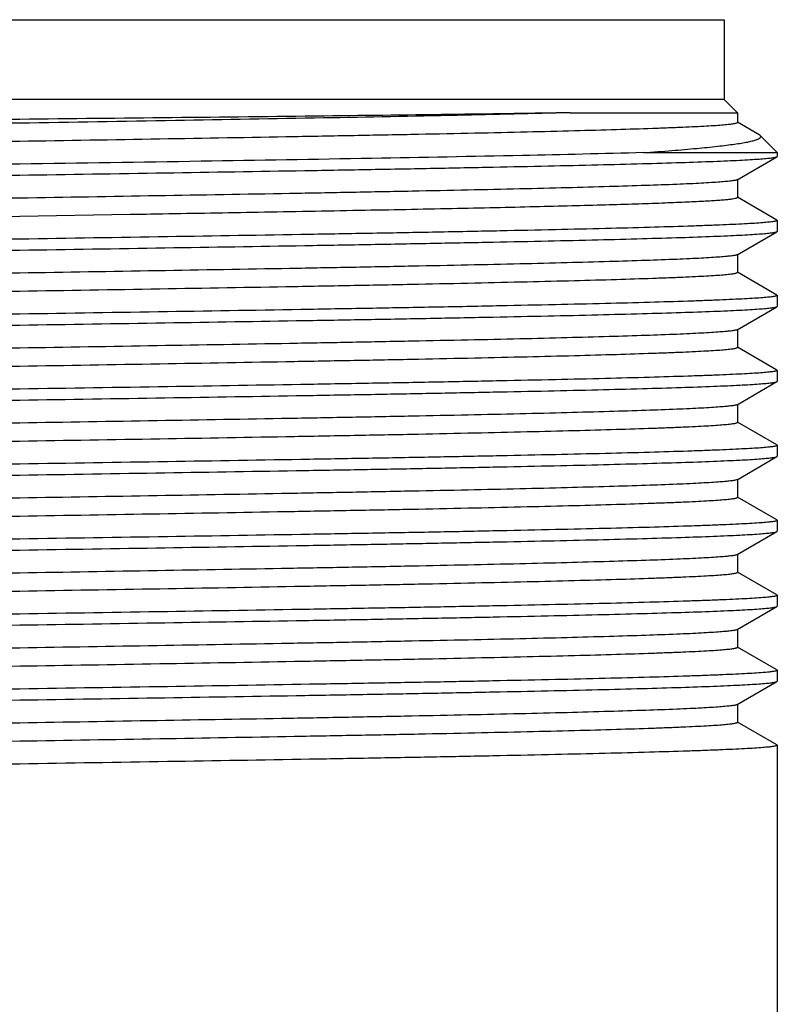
# Model space of a CAD drawing. Header units: millimetres. Extents: x 0 to 559, y 0 to 432.
# Tile 16 of 18: x 481 to 495, y 223 to 241. Entities that reach past the tile are written whole.
import ezdxf

# ---------------------------------------------------------------- set-up
doc = ezdxf.new("R2010")
doc.units = ezdxf.units.MM
doc.header["$LTSCALE"] = 30.734
doc.layers.get('0').update_dxf_attribs({"linetype": 'CONTINUOUS'})

msp = doc.modelspace()

# ---------------------------------------------------------------- linework, layer by layer
at = {"color": 7, "linetype": 'Continuous'}
for p, q in [((467.593, 241.456), (494.093, 241.456)), ((494.093, 241.456), (494.093, 239.956)), ((494.093, 239.956), (467.593, 239.956)), ((494.093, 239.956), (494.343, 239.706)), ((491.199, 239.706), (494.343, 239.706)), ((494.343, 239.706), (494.343, 239.525)), ((494.751, 239.292), (494.344, 239.527)), ((494.771, 239.277), (494.751, 239.292)), ((494.771, 239.278), (495.093, 238.956)), ((492.576, 238.956), (495.093, 238.956)), ((494.337, 238.446), (495.087, 238.879)), ((495.087, 238.879), (495.093, 238.885)), ((495.093, 238.956), (495.093, 238.885)), ((494.343, 238.452), (494.343, 238.115)), ((495.087, 237.688), (494.344, 238.117)), ((478.762, 237.727), (480.843, 237.762)), ((480.843, 237.762), (482.923, 237.797)), ((495.088, 237.688), (495.093, 237.682)), ((495.093, 237.682), (495.093, 237.475)), ((494.337, 237.036), (495.087, 237.469)), ((495.088, 237.469), (495.093, 237.475)), ((494.343, 237.042), (494.343, 236.705)), ((495.087, 236.278), (494.344, 236.707)), ((495.088, 236.278), (495.093, 236.272)), ((495.093, 236.272), (495.093, 236.065)), ((494.337, 235.626), (495.087, 236.059)), ((495.088, 236.059), (495.093, 236.065)), ((494.343, 235.632), (494.343, 235.295)), ((495.087, 234.868), (494.344, 235.297)), ((495.088, 234.868), (495.093, 234.862)), ((495.093, 234.862), (495.093, 234.655)), ((494.337, 234.216), (495.087, 234.649)), ((495.088, 234.649), (495.093, 234.655)), ((494.343, 234.222), (494.343, 233.885)), ((495.087, 233.458), (494.344, 233.887)), ((495.087, 233.458), (495.093, 233.452)), ((495.093, 233.452), (495.093, 233.245)), ((494.337, 232.806), (495.087, 233.239)), ((495.088, 233.239), (495.093, 233.245)), ((494.343, 232.812), (494.343, 232.475)), ((495.087, 232.048), (494.344, 232.477)), ((495.088, 232.048), (495.093, 232.042)), ((495.093, 232.042), (495.093, 231.835)), ((494.337, 231.396), (495.087, 231.829)), ((495.087, 231.829), (495.093, 231.835)), ((494.343, 231.402), (494.343, 231.065)), ((495.087, 230.638), (494.344, 231.067)), ((495.087, 230.638), (495.093, 230.632)), ((495.093, 230.632), (495.093, 230.425)), ((494.337, 229.986), (495.087, 230.419)), ((495.088, 230.419), (495.093, 230.425)), ((494.343, 229.992), (494.343, 229.655)), ((495.087, 229.228), (494.344, 229.657)), ((495.087, 229.228), (495.093, 229.222)), ((495.093, 229.222), (495.093, 229.015)), ((494.337, 228.576), (495.087, 229.009)), ((495.087, 229.009), (495.093, 229.015)), ((494.343, 228.582), (494.343, 228.245)), ((495.087, 227.818), (494.344, 228.247)), ((495.087, 227.818), (495.093, 227.812)), ((495.093, 227.812), (495.093, 222.456))]:
    msp.add_line(p, q, dxfattribs=at)
for points, knots in [([(491.2, 239.706), (490.495, 239.694), (488.953, 239.673), (485.5, 239.63), (482.753, 239.602), (480.843, 239.582)], [0, 0, 0, 0, 0.204118, 0.446753, 1, 1, 1, 1]), ([(491.199, 239.706), (490.491, 239.687), (488.944, 239.653), (486.468, 239.605), (483.724, 239.558), (481.819, 239.526), (480.843, 239.51)], [0, 0, 0, 0, 0.205151, 0.448107, 0.71732, 1, 1, 1, 1]), ([(480.843, 239.581), (479.949, 239.572), (478.193, 239.554), (476.03, 239.53), (474.374, 239.512), (473.217, 239.498), (472.132, 239.484), (471.129, 239.47), (470.22, 239.456), (469.412, 239.443), (468.805, 239.431), (468.376, 239.421), (468.098, 239.414), (467.85, 239.407), (467.634, 239.4), (467.449, 239.394), (467.295, 239.387), (467.187, 239.381), (467.117, 239.376), (467.077, 239.372), (467.045, 239.369), (467.02, 239.366), (467.005, 239.362), (466.997, 239.36), (466.995, 239.358)], [0, 0, 0, 0, 0.193653, 0.38017, 0.468473, 0.552321, 0.630926, 0.703519, 0.769392, 0.827933, 0.878605, 0.900835, 0.92092, 0.938805, 0.954452, 0.967834, 0.978926, 0.987703, 0.991217, 0.994145, 0.996485, 0.998235, 0.999401, 1, 1, 1, 1]), ([(480.843, 239.51), (479.965, 239.495), (478.243, 239.467), (476.121, 239.43), (474.499, 239.4), (473.367, 239.379), (472.306, 239.356), (471.327, 239.334), (470.44, 239.313), (469.654, 239.291), (469.064, 239.272), (468.649, 239.257), (468.38, 239.246), (468.142, 239.235), (467.934, 239.224), (467.758, 239.214), (467.613, 239.203), (467.499, 239.192), (467.425, 239.183), (467.382, 239.175), (467.361, 239.169), (467.349, 239.165), (467.343, 239.159), (467.343, 239.157)], [0, 0, 0, 0, 0.194966, 0.38243, 0.471088, 0.555209, 0.633985, 0.706659, 0.77253, 0.830964, 0.881402, 0.903468, 0.92336, 0.941028, 0.956432, 0.969539, 0.980315, 0.988739, 0.9948, 0.996944, 0.998503, 0.999493, 1, 1, 1, 1]), ([(480.843, 239.172), (481.721, 239.187), (483.443, 239.215), (485.564, 239.252), (487.186, 239.282), (488.319, 239.303), (489.379, 239.325), (490.358, 239.347), (491.245, 239.369), (492.031, 239.391), (492.621, 239.41), (493.037, 239.425), (493.305, 239.436), (493.543, 239.447), (493.751, 239.458), (493.928, 239.468), (494.073, 239.479), (494.186, 239.49), (494.26, 239.499), (494.303, 239.507), (494.324, 239.513), (494.337, 239.517), (494.343, 239.523), (494.343, 239.525)], [0, 0, 0, 0, 0.194966, 0.382429, 0.471087, 0.555209, 0.633985, 0.706658, 0.772529, 0.830963, 0.881401, 0.903466, 0.923359, 0.941027, 0.956432, 0.969538, 0.980313, 0.988738, 0.994799, 0.996943, 0.998501, 0.999492, 1, 1, 1, 1]), ([(492.576, 238.956), (492.754, 238.968), (493.089, 238.993), (493.554, 239.033), (493.896, 239.067), (494.133, 239.095), (494.283, 239.115), (494.413, 239.134), (494.524, 239.153), (494.614, 239.173), (494.685, 239.192), (494.736, 239.213), (494.769, 239.231), (494.786, 239.257), (494.776, 239.272), (494.771, 239.278)], [0, 0, 0, 0, 0.237083, 0.443331, 0.617577, 0.692428, 0.758964, 0.817078, 0.866662, 0.907634, 0.939981, 0.963901, 0.979953, 0.989993, 1, 1, 1, 1]), ([(467.348, 238.826), (467.352, 238.829), (467.364, 238.833), (467.397, 238.841), (467.458, 238.849), (467.555, 238.86), (467.682, 238.87), (467.84, 238.881), (468.028, 238.892), (468.246, 238.903), (468.594, 238.918), (469.1, 238.936), (469.787, 238.957), (470.577, 238.979), (471.463, 239.001), (472.435, 239.022), (473.486, 239.043), (474.604, 239.065), (476.202, 239.094), (478.288, 239.129), (479.98, 239.158), (480.843, 239.172)], [0, 0, 0, 0, 0.001054, 0.002659, 0.007572, 0.014768, 0.02424, 0.035974, 0.049941, 0.066109, 0.084445, 0.12744, 0.178531, 0.237244, 0.303036, 0.375296, 0.453352, 0.536483, 0.623917, 0.808403, 1, 1, 1, 1]), ([(492.576, 238.956), (491.816, 238.935), (490.114, 238.897), (487.341, 238.844), (484.189, 238.791), (481.98, 238.757), (480.843, 238.739)], [0, 0, 0, 0, 0.194184, 0.435242, 0.709155, 1, 1, 1, 1]), ([(480.843, 238.533), (481.754, 238.547), (483.542, 238.576), (485.745, 238.611), (487.433, 238.64), (488.615, 238.662), (489.724, 238.684), (490.751, 238.705), (491.686, 238.726), (492.52, 238.748), (493.245, 238.769), (493.778, 238.787), (494.145, 238.803), (494.375, 238.813), (494.573, 238.824), (494.739, 238.835), (494.872, 238.845), (494.973, 238.856), (495.037, 238.865), (495.072, 238.873), (495.083, 238.877), (495.087, 238.879)], [0, 0, 0, 0, 0.191778, 0.376427, 0.46393, 0.547116, 0.625213, 0.697496, 0.763295, 0.821995, 0.873053, 0.915996, 0.934295, 0.950424, 0.964346, 0.976027, 0.985443, 0.992578, 0.997419, 0.998986, 1, 1, 1, 1]), ([(480.843, 238.739), (479.932, 238.725), (478.144, 238.696), (475.94, 238.661), (474.252, 238.632), (473.07, 238.61), (471.961, 238.588), (470.934, 238.567), (469.999, 238.546), (469.166, 238.524), (468.441, 238.503), (467.907, 238.485), (467.54, 238.469), (467.311, 238.459), (467.113, 238.448), (466.947, 238.437), (466.813, 238.426), (466.712, 238.416), (466.648, 238.407), (466.614, 238.399), (466.602, 238.395), (466.598, 238.393)], [0, 0, 0, 0, 0.191779, 0.376428, 0.46393, 0.547116, 0.625213, 0.697498, 0.763296, 0.821996, 0.873055, 0.915995, 0.934296, 0.950424, 0.964346, 0.976028, 0.985443, 0.992575, 0.997419, 0.998986, 1, 1, 1, 1]), ([(466.593, 238.18), (466.593, 238.182), (466.599, 238.188), (466.612, 238.192), (466.634, 238.198), (466.679, 238.206), (466.758, 238.215), (466.878, 238.226), (467.031, 238.237), (467.217, 238.247), (467.436, 238.258), (467.688, 238.269), (467.971, 238.28), (468.41, 238.295), (469.032, 238.314), (469.863, 238.336), (470.799, 238.357), (471.832, 238.379), (472.951, 238.402), (474.147, 238.423), (475.859, 238.453), (478.098, 238.49), (479.916, 238.518), (480.843, 238.533)], [0, 0, 0, 0, 0.000491, 0.001473, 0.003026, 0.005167, 0.011223, 0.019643, 0.030417, 0.043521, 0.058924, 0.076593, 0.096485, 0.118551, 0.16899, 0.227426, 0.293301, 0.365979, 0.444759, 0.528885, 0.617549, 0.805022, 1, 1, 1, 1]), ([(494.337, 238.446), (494.333, 238.443), (494.322, 238.439), (494.289, 238.431), (494.227, 238.423), (494.131, 238.412), (494.003, 238.402), (493.845, 238.391), (493.657, 238.38), (493.439, 238.369), (493.091, 238.354), (492.585, 238.336), (491.898, 238.315), (491.108, 238.293), (490.223, 238.271), (489.25, 238.25), (488.2, 238.229), (487.081, 238.207), (485.483, 238.178), (483.397, 238.143), (481.705, 238.114), (480.843, 238.1)], [0, 0, 0, 0, 0.001054, 0.002659, 0.007572, 0.014768, 0.02424, 0.035974, 0.049941, 0.066109, 0.084445, 0.12744, 0.178531, 0.237243, 0.303035, 0.375295, 0.453351, 0.536482, 0.623917, 0.808403, 1, 1, 1, 1]), ([(480.843, 238.1), (479.965, 238.085), (478.243, 238.057), (476.121, 238.02), (474.499, 237.99), (473.367, 237.969), (472.306, 237.946), (471.327, 237.924), (470.44, 237.903), (469.654, 237.881), (469.064, 237.862), (468.649, 237.847), (468.38, 237.836), (468.142, 237.825), (467.934, 237.814), (467.758, 237.804), (467.613, 237.793), (467.499, 237.782), (467.425, 237.773), (467.382, 237.765), (467.361, 237.759), (467.349, 237.755), (467.343, 237.749), (467.343, 237.747)], [0, 0, 0, 0, 0.194966, 0.38243, 0.471088, 0.555209, 0.633985, 0.706659, 0.77253, 0.830964, 0.881402, 0.903468, 0.92336, 0.941028, 0.956432, 0.969539, 0.980315, 0.988739, 0.9948, 0.996944, 0.998503, 0.999493, 1, 1, 1, 1]), ([(485.331, 237.838), (485.964, 237.85), (487.18, 237.872), (488.665, 237.9), (489.766, 237.924), (490.516, 237.942), (491.209, 237.958), (491.84, 237.975), (492.406, 237.992), (492.904, 238.01), (493.33, 238.027), (493.639, 238.042), (493.849, 238.054), (493.978, 238.062), (494.087, 238.07), (494.177, 238.079), (494.246, 238.087), (494.298, 238.096), (494.325, 238.103), (494.343, 238.11), (494.343, 238.115)], [0, 0, 0, 0, 0.21061, 0.404462, 0.493656, 0.576978, 0.653937, 0.724075, 0.786982, 0.842282, 0.889654, 0.928812, 0.94524, 0.959537, 0.971679, 0.981654, 0.989453, 0.995073, 0.998534, 1, 1, 1, 1]), ([(482.923, 237.797), (483.127, 237.8), (483.93, 237.814), (484.732, 237.828), (485.331, 237.838)], [0, 0, 0, 0, 0.254117, 1, 1, 1, 1]), ([(495.093, 237.682), (495.093, 237.68), (495.086, 237.674), (495.073, 237.67), (495.051, 237.664), (495.006, 237.656), (494.927, 237.647), (494.808, 237.636), (494.655, 237.625), (494.468, 237.615), (494.249, 237.604), (493.997, 237.593), (493.714, 237.582), (493.275, 237.567), (492.653, 237.548), (491.823, 237.526), (490.887, 237.505), (489.854, 237.483), (488.734, 237.46), (487.538, 237.439), (485.826, 237.409), (483.587, 237.372), (481.769, 237.344), (480.843, 237.329)], [0, 0, 0, 0, 0.00049, 0.001472, 0.003025, 0.005165, 0.011221, 0.019642, 0.030415, 0.04352, 0.058923, 0.076592, 0.096484, 0.118549, 0.168989, 0.227425, 0.2933, 0.365978, 0.444758, 0.528884, 0.617548, 0.805023, 1, 1, 1, 1]), ([(480.843, 237.123), (481.754, 237.137), (483.542, 237.166), (485.745, 237.201), (487.433, 237.23), (488.615, 237.252), (489.724, 237.274), (490.751, 237.295), (491.686, 237.316), (492.52, 237.338), (493.245, 237.359), (493.778, 237.377), (494.145, 237.393), (494.375, 237.403), (494.573, 237.414), (494.739, 237.425), (494.872, 237.436), (494.973, 237.446), (495.037, 237.455), (495.072, 237.463), (495.083, 237.467), (495.087, 237.469)], [0, 0, 0, 0, 0.191779, 0.376429, 0.463931, 0.547116, 0.625214, 0.697498, 0.763296, 0.821996, 0.873055, 0.915995, 0.934296, 0.950424, 0.964346, 0.976028, 0.985442, 0.992575, 0.997418, 0.998986, 1, 1, 1, 1]), ([(480.843, 237.329), (479.932, 237.315), (478.144, 237.286), (475.94, 237.251), (474.252, 237.222), (473.07, 237.2), (471.961, 237.178), (470.934, 237.157), (469.999, 237.136), (469.166, 237.114), (468.441, 237.093), (467.907, 237.075), (467.54, 237.059), (467.311, 237.049), (467.113, 237.038), (466.947, 237.027), (466.813, 237.016), (466.712, 237.006), (466.648, 236.997), (466.614, 236.989), (466.602, 236.985), (466.598, 236.983)], [0, 0, 0, 0, 0.191779, 0.376428, 0.46393, 0.547116, 0.625213, 0.697498, 0.763296, 0.821996, 0.873055, 0.915995, 0.934296, 0.950424, 0.964346, 0.976028, 0.985442, 0.992575, 0.997419, 0.998986, 1, 1, 1, 1]), ([(466.593, 236.77), (466.593, 236.772), (466.599, 236.778), (466.612, 236.782), (466.634, 236.788), (466.679, 236.796), (466.758, 236.805), (466.878, 236.816), (467.031, 236.827), (467.217, 236.837), (467.436, 236.848), (467.688, 236.859), (467.971, 236.87), (468.41, 236.885), (469.032, 236.904), (469.863, 236.926), (470.799, 236.947), (471.832, 236.969), (472.951, 236.992), (474.147, 237.013), (475.859, 237.043), (478.098, 237.08), (479.916, 237.108), (480.843, 237.123)], [0, 0, 0, 0, 0.000491, 0.001473, 0.003026, 0.005167, 0.011223, 0.019643, 0.030417, 0.043521, 0.058924, 0.076593, 0.096485, 0.118551, 0.16899, 0.227426, 0.293301, 0.365979, 0.444759, 0.528885, 0.617549, 0.805022, 1, 1, 1, 1]), ([(494.337, 237.036), (494.333, 237.033), (494.322, 237.029), (494.289, 237.021), (494.227, 237.013), (494.131, 237.002), (494.003, 236.992), (493.845, 236.981), (493.657, 236.97), (493.439, 236.959), (493.091, 236.944), (492.585, 236.926), (491.898, 236.905), (491.108, 236.883), (490.223, 236.861), (489.25, 236.84), (488.2, 236.819), (487.081, 236.797), (485.483, 236.768), (483.397, 236.733), (481.705, 236.704), (480.843, 236.69)], [0, 0, 0, 0, 0.001054, 0.002659, 0.007572, 0.014768, 0.02424, 0.035974, 0.049941, 0.066109, 0.084445, 0.12744, 0.178531, 0.237243, 0.303035, 0.375295, 0.453351, 0.536482, 0.623917, 0.808403, 1, 1, 1, 1]), ([(480.843, 236.69), (479.965, 236.675), (478.243, 236.647), (476.121, 236.61), (474.499, 236.58), (473.367, 236.559), (472.306, 236.536), (471.327, 236.514), (470.44, 236.493), (469.654, 236.471), (469.064, 236.452), (468.649, 236.437), (468.38, 236.426), (468.142, 236.415), (467.934, 236.404), (467.758, 236.394), (467.613, 236.383), (467.499, 236.372), (467.425, 236.363), (467.382, 236.355), (467.361, 236.349), (467.349, 236.345), (467.343, 236.339), (467.343, 236.337)], [0, 0, 0, 0, 0.194966, 0.38243, 0.471088, 0.555209, 0.633985, 0.706659, 0.77253, 0.830964, 0.881402, 0.903468, 0.92336, 0.941028, 0.956432, 0.969539, 0.980315, 0.988739, 0.9948, 0.996944, 0.998503, 0.999493, 1, 1, 1, 1]), ([(480.843, 236.352), (481.721, 236.367), (483.443, 236.395), (485.564, 236.432), (487.186, 236.462), (488.319, 236.483), (489.379, 236.506), (490.358, 236.528), (491.245, 236.549), (492.031, 236.571), (492.621, 236.59), (493.037, 236.605), (493.305, 236.616), (493.543, 236.627), (493.751, 236.638), (493.928, 236.648), (494.073, 236.659), (494.186, 236.67), (494.26, 236.679), (494.303, 236.687), (494.324, 236.693), (494.337, 236.697), (494.343, 236.703), (494.343, 236.705)], [0, 0, 0, 0, 0.194966, 0.382429, 0.471088, 0.555209, 0.633985, 0.706659, 0.772529, 0.830963, 0.881402, 0.903467, 0.923359, 0.941028, 0.956432, 0.969538, 0.980314, 0.988738, 0.994799, 0.996944, 0.998502, 0.999493, 1, 1, 1, 1]), ([(467.348, 236.006), (467.352, 236.009), (467.364, 236.013), (467.397, 236.021), (467.458, 236.029), (467.555, 236.04), (467.682, 236.05), (467.84, 236.061), (468.028, 236.072), (468.246, 236.083), (468.594, 236.098), (469.1, 236.116), (469.787, 236.137), (470.577, 236.159), (471.463, 236.181), (472.435, 236.202), (473.486, 236.223), (474.604, 236.245), (476.202, 236.274), (478.288, 236.309), (479.98, 236.338), (480.843, 236.352)], [0, 0, 0, 0, 0.001054, 0.002659, 0.007572, 0.014768, 0.02424, 0.035974, 0.049941, 0.066109, 0.084445, 0.12744, 0.178531, 0.237244, 0.303036, 0.375296, 0.453352, 0.536483, 0.623917, 0.808403, 1, 1, 1, 1]), ([(495.093, 236.272), (495.093, 236.27), (495.086, 236.264), (495.073, 236.26), (495.051, 236.254), (495.006, 236.246), (494.927, 236.237), (494.808, 236.226), (494.655, 236.215), (494.468, 236.205), (494.249, 236.194), (493.997, 236.183), (493.714, 236.172), (493.275, 236.157), (492.653, 236.138), (491.823, 236.116), (490.887, 236.095), (489.854, 236.073), (488.734, 236.05), (487.538, 236.029), (485.826, 235.999), (483.587, 235.962), (481.769, 235.934), (480.843, 235.919)], [0, 0, 0, 0, 0.00049, 0.001472, 0.003025, 0.005165, 0.011221, 0.019642, 0.030415, 0.04352, 0.058923, 0.076592, 0.096484, 0.118549, 0.168989, 0.227425, 0.2933, 0.365978, 0.444758, 0.528884, 0.617548, 0.805023, 1, 1, 1, 1]), ([(480.843, 235.919), (479.932, 235.905), (478.144, 235.876), (475.94, 235.841), (474.252, 235.812), (473.07, 235.79), (471.961, 235.768), (470.934, 235.747), (469.999, 235.726), (469.166, 235.704), (468.441, 235.683), (467.907, 235.665), (467.54, 235.649), (467.311, 235.639), (467.113, 235.628), (466.947, 235.617), (466.813, 235.606), (466.712, 235.596), (466.648, 235.587), (466.614, 235.579), (466.602, 235.575), (466.598, 235.573)], [0, 0, 0, 0, 0.191779, 0.376428, 0.46393, 0.547116, 0.625213, 0.697498, 0.763296, 0.821996, 0.873055, 0.915995, 0.934296, 0.950424, 0.964346, 0.976028, 0.985442, 0.992575, 0.997419, 0.998986, 1, 1, 1, 1]), ([(480.843, 235.713), (481.754, 235.727), (483.542, 235.756), (485.745, 235.791), (487.433, 235.82), (488.615, 235.842), (489.724, 235.864), (490.751, 235.885), (491.686, 235.906), (492.52, 235.928), (493.245, 235.949), (493.778, 235.967), (494.145, 235.983), (494.375, 235.993), (494.573, 236.004), (494.739, 236.015), (494.872, 236.026), (494.973, 236.036), (495.037, 236.045), (495.072, 236.053), (495.083, 236.057), (495.087, 236.059)], [0, 0, 0, 0, 0.191779, 0.376429, 0.463931, 0.547116, 0.625214, 0.697498, 0.763296, 0.821996, 0.873055, 0.915995, 0.934296, 0.950424, 0.964346, 0.976028, 0.985442, 0.992575, 0.997418, 0.998986, 1, 1, 1, 1]), ([(466.593, 235.36), (466.593, 235.362), (466.599, 235.368), (466.612, 235.372), (466.634, 235.378), (466.679, 235.386), (466.758, 235.395), (466.878, 235.406), (467.031, 235.417), (467.217, 235.427), (467.436, 235.438), (467.688, 235.449), (467.971, 235.46), (468.41, 235.475), (469.032, 235.494), (469.863, 235.516), (470.799, 235.537), (471.832, 235.559), (472.951, 235.582), (474.147, 235.603), (475.859, 235.633), (478.098, 235.67), (479.916, 235.698), (480.843, 235.713)], [0, 0, 0, 0, 0.000491, 0.001473, 0.003026, 0.005167, 0.011223, 0.019643, 0.030417, 0.043521, 0.058924, 0.076593, 0.096485, 0.118551, 0.16899, 0.227426, 0.293301, 0.365979, 0.444759, 0.528885, 0.617549, 0.805022, 1, 1, 1, 1]), ([(494.337, 235.626), (494.333, 235.623), (494.322, 235.619), (494.289, 235.611), (494.227, 235.603), (494.131, 235.592), (494.003, 235.582), (493.845, 235.571), (493.657, 235.56), (493.439, 235.549), (493.091, 235.534), (492.585, 235.516), (491.898, 235.495), (491.108, 235.473), (490.223, 235.451), (489.25, 235.43), (488.2, 235.409), (487.081, 235.387), (485.483, 235.358), (483.397, 235.323), (481.705, 235.294), (480.843, 235.28)], [0, 0, 0, 0, 0.001054, 0.002659, 0.007572, 0.014768, 0.02424, 0.035974, 0.049941, 0.066109, 0.084445, 0.12744, 0.178531, 0.237243, 0.303035, 0.375295, 0.453351, 0.536482, 0.623917, 0.808403, 1, 1, 1, 1]), ([(480.843, 235.28), (479.965, 235.265), (478.243, 235.237), (476.121, 235.2), (474.499, 235.17), (473.367, 235.149), (472.306, 235.126), (471.327, 235.104), (470.44, 235.083), (469.654, 235.061), (469.064, 235.042), (468.649, 235.027), (468.38, 235.016), (468.142, 235.005), (467.934, 234.994), (467.758, 234.984), (467.613, 234.973), (467.499, 234.962), (467.425, 234.953), (467.382, 234.945), (467.361, 234.939), (467.349, 234.935), (467.343, 234.929), (467.343, 234.927)], [0, 0, 0, 0, 0.194966, 0.38243, 0.471088, 0.555209, 0.633985, 0.706659, 0.77253, 0.830964, 0.881402, 0.903468, 0.92336, 0.941028, 0.956432, 0.969539, 0.980315, 0.988739, 0.9948, 0.996944, 0.998503, 0.999493, 1, 1, 1, 1]), ([(480.843, 234.942), (481.721, 234.957), (483.443, 234.985), (485.564, 235.022), (487.186, 235.052), (488.319, 235.073), (489.379, 235.096), (490.358, 235.118), (491.245, 235.139), (492.031, 235.161), (492.621, 235.18), (493.037, 235.195), (493.305, 235.206), (493.543, 235.217), (493.751, 235.228), (493.928, 235.238), (494.073, 235.249), (494.186, 235.26), (494.26, 235.269), (494.303, 235.277), (494.324, 235.283), (494.337, 235.287), (494.343, 235.293), (494.343, 235.295)], [0, 0, 0, 0, 0.194966, 0.382429, 0.471088, 0.555209, 0.633985, 0.706659, 0.772529, 0.830963, 0.881402, 0.903467, 0.923359, 0.941028, 0.956432, 0.969538, 0.980314, 0.988738, 0.994799, 0.996944, 0.998502, 0.999493, 1, 1, 1, 1]), ([(467.348, 234.596), (467.352, 234.599), (467.364, 234.603), (467.397, 234.611), (467.458, 234.619), (467.555, 234.63), (467.682, 234.64), (467.84, 234.651), (468.028, 234.662), (468.246, 234.673), (468.594, 234.688), (469.1, 234.706), (469.787, 234.727), (470.577, 234.749), (471.463, 234.771), (472.435, 234.792), (473.486, 234.813), (474.604, 234.835), (476.202, 234.864), (478.288, 234.899), (479.98, 234.928), (480.843, 234.942)], [0, 0, 0, 0, 0.001054, 0.002659, 0.007572, 0.014768, 0.02424, 0.035974, 0.049941, 0.066109, 0.084445, 0.12744, 0.178531, 0.237244, 0.303036, 0.375296, 0.453352, 0.536483, 0.623917, 0.808403, 1, 1, 1, 1]), ([(495.093, 234.862), (495.093, 234.86), (495.086, 234.854), (495.073, 234.85), (495.051, 234.844), (495.006, 234.836), (494.927, 234.827), (494.808, 234.816), (494.655, 234.805), (494.468, 234.795), (494.249, 234.784), (493.997, 234.773), (493.714, 234.762), (493.275, 234.747), (492.653, 234.728), (491.823, 234.706), (490.887, 234.685), (489.854, 234.663), (488.734, 234.64), (487.538, 234.619), (485.826, 234.589), (483.587, 234.552), (481.769, 234.524), (480.843, 234.509)], [0, 0, 0, 0, 0.00049, 0.001472, 0.003025, 0.005165, 0.011221, 0.019642, 0.030415, 0.04352, 0.058923, 0.076592, 0.096484, 0.118549, 0.168989, 0.227425, 0.2933, 0.365978, 0.444758, 0.528884, 0.617548, 0.805023, 1, 1, 1, 1]), ([(480.843, 234.303), (481.754, 234.317), (483.542, 234.346), (485.745, 234.381), (487.433, 234.41), (488.615, 234.432), (489.724, 234.454), (490.751, 234.475), (491.686, 234.496), (492.52, 234.518), (493.245, 234.539), (493.778, 234.557), (494.145, 234.573), (494.375, 234.583), (494.573, 234.594), (494.739, 234.605), (494.872, 234.616), (494.973, 234.626), (495.037, 234.635), (495.072, 234.643), (495.083, 234.647), (495.087, 234.649)], [0, 0, 0, 0, 0.191779, 0.376429, 0.463931, 0.547116, 0.625214, 0.697498, 0.763296, 0.821996, 0.873055, 0.915995, 0.934296, 0.950424, 0.964346, 0.976028, 0.985442, 0.992575, 0.997418, 0.998986, 1, 1, 1, 1]), ([(480.843, 234.509), (479.932, 234.495), (478.144, 234.466), (475.94, 234.431), (474.252, 234.402), (473.07, 234.38), (471.961, 234.358), (470.934, 234.337), (469.999, 234.316), (469.166, 234.294), (468.441, 234.273), (467.907, 234.255), (467.54, 234.239), (467.311, 234.229), (467.113, 234.218), (466.947, 234.207), (466.813, 234.196), (466.712, 234.186), (466.648, 234.177), (466.614, 234.169), (466.602, 234.165), (466.598, 234.163)], [0, 0, 0, 0, 0.191779, 0.376428, 0.46393, 0.547116, 0.625213, 0.697498, 0.763296, 0.821996, 0.873055, 0.915995, 0.934296, 0.950424, 0.964346, 0.976028, 0.985443, 0.992575, 0.997419, 0.998986, 1, 1, 1, 1]), ([(466.593, 233.95), (466.593, 233.952), (466.599, 233.958), (466.612, 233.962), (466.634, 233.968), (466.679, 233.976), (466.758, 233.985), (466.878, 233.996), (467.031, 234.007), (467.217, 234.017), (467.436, 234.028), (467.688, 234.039), (467.971, 234.05), (468.41, 234.065), (469.032, 234.084), (469.863, 234.106), (470.799, 234.127), (471.832, 234.149), (472.951, 234.172), (474.147, 234.193), (475.859, 234.223), (478.098, 234.26), (479.916, 234.288), (480.843, 234.303)], [0, 0, 0, 0, 0.000491, 0.001473, 0.003026, 0.005167, 0.011223, 0.019643, 0.030417, 0.043521, 0.058924, 0.076593, 0.096485, 0.118551, 0.16899, 0.227426, 0.293301, 0.365979, 0.444759, 0.528885, 0.617549, 0.805022, 1, 1, 1, 1]), ([(494.337, 234.216), (494.333, 234.213), (494.322, 234.209), (494.289, 234.201), (494.227, 234.193), (494.131, 234.182), (494.003, 234.172), (493.845, 234.161), (493.657, 234.15), (493.439, 234.139), (493.091, 234.124), (492.585, 234.106), (491.898, 234.085), (491.108, 234.063), (490.223, 234.041), (489.25, 234.02), (488.2, 233.999), (487.081, 233.977), (485.483, 233.948), (483.397, 233.913), (481.705, 233.884), (480.843, 233.87)], [0, 0, 0, 0, 0.001054, 0.002659, 0.007572, 0.014768, 0.02424, 0.035974, 0.049941, 0.066109, 0.084445, 0.12744, 0.178531, 0.237243, 0.303035, 0.375295, 0.453351, 0.536482, 0.623917, 0.808403, 1, 1, 1, 1]), ([(480.843, 233.87), (479.965, 233.855), (478.243, 233.827), (476.121, 233.79), (474.499, 233.76), (473.367, 233.739), (472.306, 233.716), (471.327, 233.694), (470.44, 233.673), (469.654, 233.651), (469.064, 233.632), (468.649, 233.617), (468.38, 233.606), (468.142, 233.595), (467.934, 233.584), (467.758, 233.574), (467.613, 233.563), (467.499, 233.552), (467.425, 233.543), (467.382, 233.535), (467.361, 233.529), (467.349, 233.525), (467.343, 233.519), (467.343, 233.517)], [0, 0, 0, 0, 0.194966, 0.38243, 0.471088, 0.555209, 0.633985, 0.706659, 0.77253, 0.830964, 0.881402, 0.903468, 0.92336, 0.941028, 0.956432, 0.969539, 0.980315, 0.988739, 0.9948, 0.996944, 0.998503, 0.999493, 1, 1, 1, 1]), ([(480.843, 233.532), (481.721, 233.547), (483.443, 233.575), (485.564, 233.612), (487.186, 233.642), (488.319, 233.663), (489.379, 233.686), (490.358, 233.708), (491.245, 233.729), (492.031, 233.751), (492.621, 233.77), (493.037, 233.785), (493.305, 233.796), (493.543, 233.807), (493.751, 233.818), (493.928, 233.828), (494.073, 233.839), (494.186, 233.85), (494.26, 233.859), (494.303, 233.867), (494.324, 233.873), (494.337, 233.877), (494.343, 233.883), (494.343, 233.885)], [0, 0, 0, 0, 0.194966, 0.382429, 0.471088, 0.555209, 0.633985, 0.706659, 0.772529, 0.830963, 0.881402, 0.903467, 0.923359, 0.941028, 0.956432, 0.969538, 0.980314, 0.988738, 0.994799, 0.996944, 0.998502, 0.999493, 1, 1, 1, 1]), ([(467.348, 233.186), (467.352, 233.189), (467.364, 233.193), (467.397, 233.201), (467.458, 233.209), (467.555, 233.22), (467.682, 233.23), (467.84, 233.241), (468.028, 233.252), (468.246, 233.263), (468.594, 233.278), (469.1, 233.296), (469.787, 233.317), (470.577, 233.339), (471.463, 233.361), (472.435, 233.382), (473.486, 233.403), (474.604, 233.425), (476.202, 233.454), (478.288, 233.489), (479.98, 233.518), (480.843, 233.532)], [0, 0, 0, 0, 0.001054, 0.002659, 0.007572, 0.014768, 0.02424, 0.035974, 0.049941, 0.066109, 0.084445, 0.12744, 0.178531, 0.237244, 0.303036, 0.375296, 0.453352, 0.536483, 0.623917, 0.808403, 1, 1, 1, 1]), ([(495.093, 233.452), (495.093, 233.45), (495.086, 233.444), (495.073, 233.44), (495.051, 233.434), (495.006, 233.426), (494.927, 233.417), (494.808, 233.406), (494.655, 233.395), (494.468, 233.385), (494.249, 233.374), (493.997, 233.363), (493.714, 233.352), (493.275, 233.337), (492.653, 233.318), (491.823, 233.296), (490.887, 233.275), (489.854, 233.253), (488.734, 233.23), (487.538, 233.209), (485.826, 233.179), (483.587, 233.142), (481.769, 233.114), (480.843, 233.099)], [0, 0, 0, 0, 0.00049, 0.001472, 0.003025, 0.005165, 0.011221, 0.019642, 0.030415, 0.04352, 0.058924, 0.076592, 0.096484, 0.118549, 0.168989, 0.227425, 0.2933, 0.365978, 0.444758, 0.528884, 0.617548, 0.805023, 1, 1, 1, 1]), ([(480.843, 232.893), (481.754, 232.907), (483.542, 232.936), (485.745, 232.971), (487.433, 233), (488.615, 233.022), (489.724, 233.044), (490.751, 233.065), (491.686, 233.086), (492.52, 233.108), (493.245, 233.129), (493.778, 233.147), (494.145, 233.163), (494.375, 233.173), (494.573, 233.184), (494.739, 233.195), (494.872, 233.206), (494.973, 233.216), (495.037, 233.225), (495.072, 233.233), (495.083, 233.237), (495.087, 233.239)], [0, 0, 0, 0, 0.191779, 0.376429, 0.463931, 0.547116, 0.625214, 0.697498, 0.763296, 0.821996, 0.873055, 0.915995, 0.934296, 0.950424, 0.964346, 0.976028, 0.985442, 0.992575, 0.997418, 0.998986, 1, 1, 1, 1]), ([(480.843, 233.099), (479.932, 233.085), (478.144, 233.056), (475.94, 233.021), (474.252, 232.992), (473.07, 232.97), (471.961, 232.948), (470.934, 232.927), (469.999, 232.906), (469.166, 232.884), (468.441, 232.863), (467.907, 232.845), (467.54, 232.829), (467.311, 232.819), (467.113, 232.808), (466.947, 232.797), (466.813, 232.786), (466.712, 232.776), (466.648, 232.767), (466.614, 232.759), (466.602, 232.755), (466.598, 232.753)], [0, 0, 0, 0, 0.191779, 0.376428, 0.46393, 0.547116, 0.625213, 0.697498, 0.763296, 0.821996, 0.873055, 0.915995, 0.934296, 0.950424, 0.964346, 0.976028, 0.985443, 0.992575, 0.997419, 0.998986, 1, 1, 1, 1]), ([(466.593, 232.54), (466.593, 232.542), (466.599, 232.548), (466.612, 232.552), (466.634, 232.558), (466.679, 232.566), (466.758, 232.575), (466.878, 232.586), (467.031, 232.597), (467.217, 232.607), (467.436, 232.618), (467.688, 232.629), (467.971, 232.64), (468.41, 232.655), (469.032, 232.674), (469.863, 232.696), (470.799, 232.717), (471.832, 232.739), (472.951, 232.762), (474.147, 232.783), (475.859, 232.813), (478.098, 232.85), (479.916, 232.878), (480.843, 232.893)], [0, 0, 0, 0, 0.000491, 0.001473, 0.003026, 0.005167, 0.011223, 0.019643, 0.030417, 0.043521, 0.058924, 0.076593, 0.096485, 0.118551, 0.16899, 0.227426, 0.293301, 0.365979, 0.444759, 0.528885, 0.617549, 0.805022, 1, 1, 1, 1]), ([(494.337, 232.806), (494.333, 232.803), (494.322, 232.799), (494.289, 232.791), (494.227, 232.783), (494.131, 232.772), (494.003, 232.762), (493.845, 232.751), (493.657, 232.74), (493.439, 232.729), (493.091, 232.714), (492.585, 232.696), (491.898, 232.675), (491.108, 232.653), (490.223, 232.631), (489.25, 232.61), (488.2, 232.589), (487.081, 232.567), (485.483, 232.538), (483.397, 232.503), (481.705, 232.474), (480.843, 232.46)], [0, 0, 0, 0, 0.001054, 0.002659, 0.007572, 0.014768, 0.02424, 0.035974, 0.049941, 0.066109, 0.084445, 0.12744, 0.178531, 0.237243, 0.303035, 0.375295, 0.453351, 0.536482, 0.623917, 0.808403, 1, 1, 1, 1]), ([(480.843, 232.46), (479.965, 232.445), (478.243, 232.417), (476.121, 232.38), (474.499, 232.35), (473.367, 232.329), (472.306, 232.306), (471.327, 232.284), (470.44, 232.263), (469.654, 232.241), (469.064, 232.222), (468.649, 232.207), (468.38, 232.196), (468.142, 232.185), (467.934, 232.174), (467.758, 232.164), (467.613, 232.153), (467.499, 232.142), (467.425, 232.133), (467.382, 232.125), (467.361, 232.119), (467.349, 232.115), (467.343, 232.109), (467.343, 232.107)], [0, 0, 0, 0, 0.194966, 0.38243, 0.471088, 0.555209, 0.633985, 0.706659, 0.77253, 0.830964, 0.881402, 0.903468, 0.92336, 0.941028, 0.956432, 0.969539, 0.980315, 0.988739, 0.9948, 0.996944, 0.998503, 0.999493, 1, 1, 1, 1]), ([(480.843, 232.122), (481.721, 232.137), (483.443, 232.165), (485.564, 232.202), (487.186, 232.232), (488.319, 232.253), (489.379, 232.276), (490.358, 232.298), (491.245, 232.319), (492.031, 232.341), (492.621, 232.36), (493.037, 232.375), (493.305, 232.386), (493.543, 232.397), (493.751, 232.408), (493.928, 232.418), (494.073, 232.429), (494.186, 232.44), (494.26, 232.449), (494.303, 232.457), (494.324, 232.463), (494.337, 232.467), (494.343, 232.473), (494.343, 232.475)], [0, 0, 0, 0, 0.194966, 0.382429, 0.471088, 0.555209, 0.633985, 0.706659, 0.772529, 0.830963, 0.881402, 0.903467, 0.923359, 0.941028, 0.956432, 0.969538, 0.980314, 0.988738, 0.994799, 0.996944, 0.998502, 0.999493, 1, 1, 1, 1]), ([(467.348, 231.776), (467.352, 231.779), (467.364, 231.783), (467.397, 231.791), (467.458, 231.799), (467.555, 231.81), (467.682, 231.82), (467.84, 231.831), (468.028, 231.842), (468.246, 231.853), (468.594, 231.868), (469.1, 231.886), (469.787, 231.907), (470.577, 231.929), (471.463, 231.951), (472.435, 231.972), (473.486, 231.993), (474.604, 232.015), (476.202, 232.044), (478.288, 232.079), (479.98, 232.108), (480.843, 232.122)], [0, 0, 0, 0, 0.001054, 0.002659, 0.007572, 0.014768, 0.02424, 0.035974, 0.049941, 0.066109, 0.084445, 0.12744, 0.178531, 0.237244, 0.303036, 0.375296, 0.453352, 0.536483, 0.623917, 0.808403, 1, 1, 1, 1]), ([(495.093, 232.042), (495.093, 232.04), (495.086, 232.034), (495.073, 232.03), (495.051, 232.024), (495.006, 232.016), (494.927, 232.007), (494.808, 231.996), (494.655, 231.985), (494.468, 231.975), (494.249, 231.964), (493.997, 231.953), (493.714, 231.942), (493.275, 231.927), (492.653, 231.908), (491.823, 231.886), (490.887, 231.865), (489.854, 231.843), (488.734, 231.82), (487.538, 231.799), (485.826, 231.769), (483.587, 231.732), (481.769, 231.704), (480.843, 231.689)], [0, 0, 0, 0, 0.00049, 0.001472, 0.003025, 0.005165, 0.011221, 0.019642, 0.030415, 0.04352, 0.058923, 0.076592, 0.096484, 0.118549, 0.168989, 0.227425, 0.2933, 0.365978, 0.444758, 0.528884, 0.617548, 0.805023, 1, 1, 1, 1]), ([(480.843, 231.483), (481.754, 231.497), (483.542, 231.526), (485.745, 231.561), (487.433, 231.59), (488.615, 231.612), (489.724, 231.634), (490.751, 231.655), (491.686, 231.676), (492.52, 231.698), (493.245, 231.719), (493.778, 231.737), (494.145, 231.753), (494.375, 231.763), (494.573, 231.774), (494.739, 231.785), (494.872, 231.796), (494.973, 231.806), (495.037, 231.815), (495.072, 231.823), (495.083, 231.827), (495.087, 231.829)], [0, 0, 0, 0, 0.191779, 0.376429, 0.463931, 0.547116, 0.625214, 0.697498, 0.763296, 0.821996, 0.873055, 0.915995, 0.934296, 0.950424, 0.964346, 0.976028, 0.985442, 0.992575, 0.997418, 0.998986, 1, 1, 1, 1]), ([(480.843, 231.689), (479.932, 231.675), (478.144, 231.646), (475.94, 231.611), (474.252, 231.582), (473.07, 231.56), (471.961, 231.538), (470.934, 231.517), (469.999, 231.496), (469.166, 231.474), (468.441, 231.453), (467.907, 231.435), (467.54, 231.419), (467.311, 231.409), (467.113, 231.398), (466.947, 231.387), (466.813, 231.376), (466.712, 231.366), (466.648, 231.357), (466.614, 231.349), (466.602, 231.345), (466.598, 231.343)], [0, 0, 0, 0, 0.191779, 0.376428, 0.46393, 0.547116, 0.625213, 0.697498, 0.763296, 0.821996, 0.873055, 0.915995, 0.934296, 0.950424, 0.964346, 0.976028, 0.985443, 0.992575, 0.997419, 0.998986, 1, 1, 1, 1]), ([(466.593, 231.13), (466.593, 231.132), (466.599, 231.138), (466.612, 231.142), (466.634, 231.148), (466.679, 231.156), (466.758, 231.165), (466.878, 231.176), (467.031, 231.187), (467.217, 231.197), (467.436, 231.208), (467.688, 231.219), (467.971, 231.23), (468.41, 231.245), (469.032, 231.264), (469.863, 231.286), (470.799, 231.307), (471.832, 231.329), (472.951, 231.352), (474.147, 231.373), (475.859, 231.403), (478.098, 231.44), (479.916, 231.468), (480.843, 231.483)], [0, 0, 0, 0, 0.000491, 0.001473, 0.003026, 0.005167, 0.011223, 0.019643, 0.030417, 0.043521, 0.058924, 0.076593, 0.096485, 0.118551, 0.16899, 0.227426, 0.293301, 0.365979, 0.444759, 0.528885, 0.617549, 0.805022, 1, 1, 1, 1]), ([(494.337, 231.396), (494.333, 231.393), (494.322, 231.389), (494.289, 231.381), (494.227, 231.373), (494.131, 231.362), (494.003, 231.352), (493.845, 231.341), (493.657, 231.33), (493.439, 231.319), (493.091, 231.304), (492.585, 231.286), (491.898, 231.265), (491.108, 231.243), (490.223, 231.221), (489.25, 231.2), (488.2, 231.179), (487.081, 231.157), (485.483, 231.128), (483.397, 231.093), (481.705, 231.064), (480.843, 231.05)], [0, 0, 0, 0, 0.001054, 0.002659, 0.007572, 0.014768, 0.02424, 0.035974, 0.049941, 0.066109, 0.084445, 0.12744, 0.178531, 0.237243, 0.303035, 0.375295, 0.453351, 0.536482, 0.623917, 0.808403, 1, 1, 1, 1]), ([(480.843, 231.05), (479.965, 231.035), (478.243, 231.007), (476.121, 230.97), (474.499, 230.94), (473.367, 230.919), (472.306, 230.896), (471.327, 230.874), (470.44, 230.853), (469.654, 230.831), (469.064, 230.812), (468.649, 230.797), (468.38, 230.786), (468.142, 230.775), (467.934, 230.764), (467.758, 230.754), (467.613, 230.743), (467.499, 230.732), (467.425, 230.723), (467.382, 230.715), (467.361, 230.709), (467.349, 230.705), (467.343, 230.699), (467.343, 230.697)], [0, 0, 0, 0, 0.194966, 0.38243, 0.471088, 0.555209, 0.633986, 0.706659, 0.77253, 0.830964, 0.881402, 0.903468, 0.92336, 0.941028, 0.956433, 0.969539, 0.980315, 0.988739, 0.9948, 0.996944, 0.998503, 0.999493, 1, 1, 1, 1]), ([(480.843, 230.712), (481.721, 230.727), (483.443, 230.755), (485.564, 230.792), (487.186, 230.822), (488.319, 230.843), (489.379, 230.866), (490.358, 230.888), (491.245, 230.909), (492.031, 230.931), (492.621, 230.95), (493.037, 230.965), (493.305, 230.976), (493.543, 230.987), (493.751, 230.998), (493.928, 231.008), (494.073, 231.019), (494.186, 231.03), (494.26, 231.039), (494.303, 231.047), (494.324, 231.053), (494.337, 231.057), (494.343, 231.063), (494.343, 231.065)], [0, 0, 0, 0, 0.194966, 0.382429, 0.471088, 0.555209, 0.633985, 0.706659, 0.772529, 0.830963, 0.881402, 0.903467, 0.923359, 0.941028, 0.956432, 0.969538, 0.980314, 0.988738, 0.994799, 0.996944, 0.998502, 0.999493, 1, 1, 1, 1]), ([(467.348, 230.366), (467.352, 230.369), (467.364, 230.373), (467.397, 230.381), (467.458, 230.389), (467.555, 230.4), (467.682, 230.41), (467.84, 230.421), (468.028, 230.432), (468.246, 230.443), (468.594, 230.458), (469.1, 230.476), (469.787, 230.497), (470.577, 230.519), (471.463, 230.541), (472.435, 230.562), (473.486, 230.583), (474.604, 230.605), (476.202, 230.634), (478.288, 230.669), (479.98, 230.698), (480.843, 230.712)], [0, 0, 0, 0, 0.001054, 0.002659, 0.007572, 0.014768, 0.02424, 0.035974, 0.049941, 0.066109, 0.084445, 0.12744, 0.178531, 0.237244, 0.303036, 0.375296, 0.453352, 0.536483, 0.623917, 0.808403, 1, 1, 1, 1]), ([(495.093, 230.632), (495.093, 230.63), (495.086, 230.624), (495.073, 230.62), (495.051, 230.614), (495.006, 230.606), (494.927, 230.597), (494.808, 230.586), (494.655, 230.575), (494.468, 230.565), (494.249, 230.554), (493.997, 230.543), (493.714, 230.532), (493.275, 230.517), (492.653, 230.498), (491.823, 230.476), (490.887, 230.455), (489.854, 230.433), (488.734, 230.41), (487.538, 230.389), (485.826, 230.359), (483.587, 230.322), (481.769, 230.294), (480.843, 230.279)], [0, 0, 0, 0, 0.00049, 0.001472, 0.003025, 0.005165, 0.011221, 0.019642, 0.030415, 0.04352, 0.058924, 0.076592, 0.096484, 0.118549, 0.168989, 0.227425, 0.2933, 0.365978, 0.444758, 0.528884, 0.617548, 0.805023, 1, 1, 1, 1]), ([(480.843, 230.073), (481.754, 230.087), (483.542, 230.116), (485.745, 230.151), (487.433, 230.18), (488.615, 230.202), (489.724, 230.224), (490.751, 230.245), (491.686, 230.266), (492.52, 230.288), (493.245, 230.309), (493.778, 230.327), (494.145, 230.343), (494.375, 230.353), (494.573, 230.364), (494.739, 230.375), (494.872, 230.386), (494.973, 230.396), (495.037, 230.405), (495.072, 230.413), (495.083, 230.417), (495.087, 230.419)], [0, 0, 0, 0, 0.191779, 0.376429, 0.463931, 0.547116, 0.625214, 0.697498, 0.763296, 0.821996, 0.873055, 0.915995, 0.934296, 0.950424, 0.964346, 0.976028, 0.985442, 0.992575, 0.997418, 0.998986, 1, 1, 1, 1]), ([(480.843, 230.279), (479.932, 230.265), (478.144, 230.236), (475.94, 230.201), (474.252, 230.172), (473.07, 230.15), (471.961, 230.128), (470.934, 230.107), (469.999, 230.086), (469.166, 230.064), (468.441, 230.043), (467.907, 230.025), (467.54, 230.009), (467.311, 229.999), (467.113, 229.988), (466.947, 229.977), (466.813, 229.966), (466.712, 229.956), (466.648, 229.947), (466.614, 229.939), (466.602, 229.935), (466.598, 229.933)], [0, 0, 0, 0, 0.191779, 0.376428, 0.46393, 0.547116, 0.625213, 0.697498, 0.763296, 0.821996, 0.873055, 0.915995, 0.934296, 0.950424, 0.964346, 0.976028, 0.985443, 0.992575, 0.997419, 0.998986, 1, 1, 1, 1]), ([(466.593, 229.72), (466.593, 229.722), (466.599, 229.728), (466.612, 229.732), (466.634, 229.738), (466.679, 229.746), (466.758, 229.755), (466.878, 229.766), (467.031, 229.777), (467.217, 229.787), (467.436, 229.798), (467.688, 229.809), (467.971, 229.82), (468.41, 229.835), (469.032, 229.854), (469.863, 229.876), (470.799, 229.897), (471.832, 229.919), (472.951, 229.942), (474.147, 229.963), (475.859, 229.993), (478.098, 230.03), (479.916, 230.058), (480.843, 230.073)], [0, 0, 0, 0, 0.000491, 0.001473, 0.003026, 0.005167, 0.011223, 0.019643, 0.030417, 0.043521, 0.058924, 0.076593, 0.096485, 0.118551, 0.16899, 0.227426, 0.293301, 0.365979, 0.444759, 0.528885, 0.617549, 0.805022, 1, 1, 1, 1]), ([(494.337, 229.986), (494.333, 229.983), (494.322, 229.979), (494.289, 229.971), (494.227, 229.963), (494.131, 229.952), (494.003, 229.942), (493.845, 229.931), (493.657, 229.92), (493.439, 229.909), (493.091, 229.894), (492.585, 229.876), (491.898, 229.855), (491.108, 229.833), (490.223, 229.811), (489.25, 229.79), (488.2, 229.769), (487.081, 229.747), (485.483, 229.718), (483.397, 229.683), (481.705, 229.654), (480.843, 229.64)], [0, 0, 0, 0, 0.001054, 0.002659, 0.007572, 0.014768, 0.02424, 0.035974, 0.049941, 0.066109, 0.084445, 0.12744, 0.178531, 0.237243, 0.303035, 0.375295, 0.453351, 0.536482, 0.623917, 0.808403, 1, 1, 1, 1]), ([(480.843, 229.64), (479.965, 229.625), (478.243, 229.597), (476.121, 229.56), (474.499, 229.53), (473.367, 229.509), (472.306, 229.486), (471.327, 229.464), (470.44, 229.443), (469.654, 229.421), (469.064, 229.402), (468.649, 229.387), (468.38, 229.376), (468.142, 229.365), (467.934, 229.354), (467.758, 229.344), (467.613, 229.333), (467.499, 229.322), (467.425, 229.313), (467.382, 229.305), (467.361, 229.299), (467.349, 229.295), (467.343, 229.289), (467.343, 229.287)], [0, 0, 0, 0, 0.194966, 0.38243, 0.471088, 0.555209, 0.633985, 0.706659, 0.77253, 0.830964, 0.881402, 0.903468, 0.92336, 0.941028, 0.956432, 0.969539, 0.980315, 0.988739, 0.9948, 0.996944, 0.998503, 0.999493, 1, 1, 1, 1]), ([(480.843, 229.302), (481.721, 229.317), (483.443, 229.345), (485.564, 229.382), (487.186, 229.412), (488.319, 229.433), (489.379, 229.456), (490.358, 229.478), (491.245, 229.499), (492.031, 229.521), (492.621, 229.54), (493.037, 229.555), (493.305, 229.566), (493.543, 229.577), (493.751, 229.588), (493.928, 229.598), (494.073, 229.609), (494.186, 229.62), (494.26, 229.629), (494.303, 229.637), (494.324, 229.643), (494.337, 229.647), (494.343, 229.653), (494.343, 229.655)], [0, 0, 0, 0, 0.194966, 0.382429, 0.471088, 0.555209, 0.633985, 0.706659, 0.772529, 0.830963, 0.881402, 0.903467, 0.923359, 0.941028, 0.956432, 0.969538, 0.980314, 0.988738, 0.994799, 0.996944, 0.998502, 0.999493, 1, 1, 1, 1]), ([(467.348, 228.956), (467.352, 228.959), (467.364, 228.963), (467.397, 228.971), (467.458, 228.979), (467.555, 228.99), (467.682, 229), (467.84, 229.011), (468.028, 229.022), (468.246, 229.033), (468.594, 229.048), (469.1, 229.066), (469.787, 229.087), (470.577, 229.109), (471.463, 229.131), (472.435, 229.152), (473.486, 229.173), (474.604, 229.195), (476.202, 229.224), (478.288, 229.259), (479.98, 229.288), (480.843, 229.302)], [0, 0, 0, 0, 0.001054, 0.002659, 0.007572, 0.014768, 0.02424, 0.035974, 0.049941, 0.066109, 0.084445, 0.12744, 0.178531, 0.237244, 0.303036, 0.375296, 0.453352, 0.536483, 0.623917, 0.808403, 1, 1, 1, 1]), ([(495.093, 229.222), (495.093, 229.22), (495.086, 229.214), (495.073, 229.21), (495.051, 229.204), (495.006, 229.196), (494.927, 229.187), (494.808, 229.176), (494.655, 229.165), (494.468, 229.155), (494.249, 229.144), (493.997, 229.133), (493.714, 229.122), (493.275, 229.107), (492.653, 229.088), (491.823, 229.066), (490.887, 229.045), (489.854, 229.023), (488.734, 229), (487.538, 228.979), (485.826, 228.949), (483.587, 228.912), (481.769, 228.884), (480.843, 228.869)], [0, 0, 0, 0, 0.00049, 0.001472, 0.003025, 0.005165, 0.011221, 0.019642, 0.030415, 0.04352, 0.058924, 0.076592, 0.096484, 0.118549, 0.168989, 0.227425, 0.2933, 0.365978, 0.444758, 0.528884, 0.617548, 0.805023, 1, 1, 1, 1]), ([(480.843, 228.869), (479.932, 228.855), (478.144, 228.826), (475.94, 228.791), (474.252, 228.762), (473.07, 228.74), (471.961, 228.718), (470.934, 228.697), (469.999, 228.676), (469.166, 228.654), (468.441, 228.633), (467.907, 228.615), (467.54, 228.599), (467.311, 228.589), (467.113, 228.578), (466.947, 228.567), (466.813, 228.556), (466.712, 228.546), (466.648, 228.537), (466.614, 228.529), (466.602, 228.525), (466.598, 228.523)], [0, 0, 0, 0, 0.191779, 0.376428, 0.46393, 0.547116, 0.625213, 0.697498, 0.763296, 0.821996, 0.873055, 0.915995, 0.934296, 0.950424, 0.964346, 0.976028, 0.985443, 0.992575, 0.997419, 0.998986, 1, 1, 1, 1]), ([(480.843, 228.663), (481.754, 228.677), (483.542, 228.706), (485.745, 228.741), (487.433, 228.77), (488.615, 228.792), (489.724, 228.814), (490.751, 228.835), (491.686, 228.856), (492.52, 228.878), (493.245, 228.899), (493.778, 228.917), (494.145, 228.933), (494.375, 228.943), (494.573, 228.954), (494.739, 228.965), (494.872, 228.976), (494.973, 228.986), (495.037, 228.995), (495.072, 229.003), (495.083, 229.007), (495.087, 229.009)], [0, 0, 0, 0, 0.191779, 0.376429, 0.463931, 0.547116, 0.625214, 0.697498, 0.763296, 0.821996, 0.873055, 0.915995, 0.934296, 0.950424, 0.964346, 0.976028, 0.985442, 0.992575, 0.997418, 0.998986, 1, 1, 1, 1]), ([(466.593, 228.31), (466.593, 228.313), (466.599, 228.318), (466.612, 228.322), (466.634, 228.328), (466.679, 228.336), (466.758, 228.345), (466.878, 228.356), (467.031, 228.367), (467.217, 228.377), (467.436, 228.388), (467.688, 228.399), (467.971, 228.41), (468.41, 228.425), (469.032, 228.444), (469.863, 228.466), (470.799, 228.487), (471.832, 228.509), (472.951, 228.532), (474.147, 228.553), (475.859, 228.583), (478.098, 228.62), (479.916, 228.648), (480.843, 228.663)], [0, 0, 0, 0, 0.000491, 0.001473, 0.003026, 0.005166, 0.01122, 0.019641, 0.030414, 0.043518, 0.058922, 0.07659, 0.096481, 0.118548, 0.168987, 0.227423, 0.293299, 0.365976, 0.444757, 0.528884, 0.617547, 0.805022, 1, 1, 1, 1]), ([(494.337, 228.576), (494.333, 228.573), (494.322, 228.569), (494.289, 228.561), (494.227, 228.553), (494.131, 228.542), (494.003, 228.532), (493.845, 228.521), (493.657, 228.51), (493.439, 228.499), (493.091, 228.484), (492.585, 228.466), (491.898, 228.445), (491.108, 228.423), (490.223, 228.401), (489.25, 228.38), (488.2, 228.359), (487.081, 228.337), (485.483, 228.308), (483.397, 228.273), (481.705, 228.244), (480.843, 228.23)], [0, 0, 0, 0, 0.001054, 0.002659, 0.007572, 0.014768, 0.02424, 0.035974, 0.049941, 0.066109, 0.084445, 0.12744, 0.178531, 0.237243, 0.303035, 0.375295, 0.453351, 0.536482, 0.623917, 0.808403, 1, 1, 1, 1]), ([(480.843, 228.23), (479.965, 228.215), (478.243, 228.187), (476.121, 228.15), (474.499, 228.12), (473.367, 228.099), (472.306, 228.077), (471.327, 228.054), (470.441, 228.033), (469.654, 228.011), (469.064, 227.992), (468.649, 227.977), (468.38, 227.966), (468.142, 227.955), (467.934, 227.944), (467.758, 227.934), (467.613, 227.923), (467.499, 227.912), (467.425, 227.903), (467.382, 227.895), (467.361, 227.889), (467.349, 227.885), (467.343, 227.879), (467.343, 227.877)], [0, 0, 0, 0, 0.194965, 0.382425, 0.471084, 0.555205, 0.633981, 0.706656, 0.772527, 0.830962, 0.881401, 0.903466, 0.923357, 0.941027, 0.956431, 0.969536, 0.980313, 0.988737, 0.994796, 0.996941, 0.998501, 0.999493, 1, 1, 1, 1]), ([(480.843, 227.892), (481.721, 227.907), (483.443, 227.935), (485.564, 227.972), (487.186, 228.002), (488.319, 228.023), (489.379, 228.046), (490.358, 228.068), (491.245, 228.089), (492.031, 228.111), (492.621, 228.13), (493.037, 228.145), (493.305, 228.156), (493.543, 228.167), (493.751, 228.178), (493.928, 228.188), (494.073, 228.199), (494.186, 228.21), (494.26, 228.219), (494.303, 228.227), (494.324, 228.233), (494.337, 228.237), (494.343, 228.243), (494.343, 228.245)], [0, 0, 0, 0, 0.194966, 0.382429, 0.471088, 0.555209, 0.633985, 0.706659, 0.772529, 0.830963, 0.881402, 0.903467, 0.923359, 0.941028, 0.956432, 0.969538, 0.980314, 0.988738, 0.994799, 0.996944, 0.998502, 0.999493, 1, 1, 1, 1]), ([(467.348, 227.546), (467.352, 227.549), (467.364, 227.553), (467.397, 227.561), (467.458, 227.569), (467.555, 227.58), (467.682, 227.59), (467.84, 227.601), (468.028, 227.612), (468.246, 227.623), (468.594, 227.638), (469.1, 227.656), (469.787, 227.677), (470.577, 227.699), (471.463, 227.72), (472.435, 227.741), (473.486, 227.763), (474.604, 227.785), (476.202, 227.814), (478.288, 227.849), (479.98, 227.878), (480.843, 227.892)], [0, 0, 0, 0, 0.001055, 0.002661, 0.007573, 0.014767, 0.024242, 0.035975, 0.049941, 0.066111, 0.084447, 0.127441, 0.178531, 0.237245, 0.303036, 0.375297, 0.453353, 0.536483, 0.623919, 0.808404, 1, 1, 1, 1]), ([(495.093, 227.812), (495.093, 227.81), (495.086, 227.804), (495.073, 227.8), (495.051, 227.794), (495.006, 227.786), (494.927, 227.777), (494.808, 227.766), (494.655, 227.755), (494.468, 227.745), (494.249, 227.734), (493.997, 227.723), (493.714, 227.712), (493.275, 227.697), (492.653, 227.678), (491.823, 227.656), (490.887, 227.635), (489.854, 227.613), (488.734, 227.59), (487.538, 227.569), (485.826, 227.539), (483.587, 227.502), (481.769, 227.474), (480.843, 227.459)], [0, 0, 0, 0, 0.00049, 0.001472, 0.003025, 0.005165, 0.011221, 0.019642, 0.030415, 0.04352, 0.058924, 0.076592, 0.096484, 0.118549, 0.168989, 0.227425, 0.2933, 0.365978, 0.444758, 0.528884, 0.617548, 0.805023, 1, 1, 1, 1]), ([(480.843, 227.459), (479.932, 227.445), (478.144, 227.416), (475.94, 227.381), (474.252, 227.352), (473.07, 227.33), (471.961, 227.308), (470.934, 227.287), (469.999, 227.266), (469.166, 227.244), (468.441, 227.223), (467.907, 227.205), (467.54, 227.189), (467.311, 227.179), (467.113, 227.168), (466.947, 227.157), (466.813, 227.147), (466.712, 227.136), (466.648, 227.127), (466.614, 227.119), (466.602, 227.115), (466.598, 227.113)], [0, 0, 0, 0, 0.191779, 0.376428, 0.46393, 0.547116, 0.625213, 0.697497, 0.763297, 0.821996, 0.873053, 0.915995, 0.934294, 0.950423, 0.964344, 0.976024, 0.985441, 0.992575, 0.997417, 0.998985, 1, 1, 1, 1])]:
    msp.add_open_spline(points, degree=3, knots=knots, dxfattribs=at)

doc.saveas('drawing.dxf')
